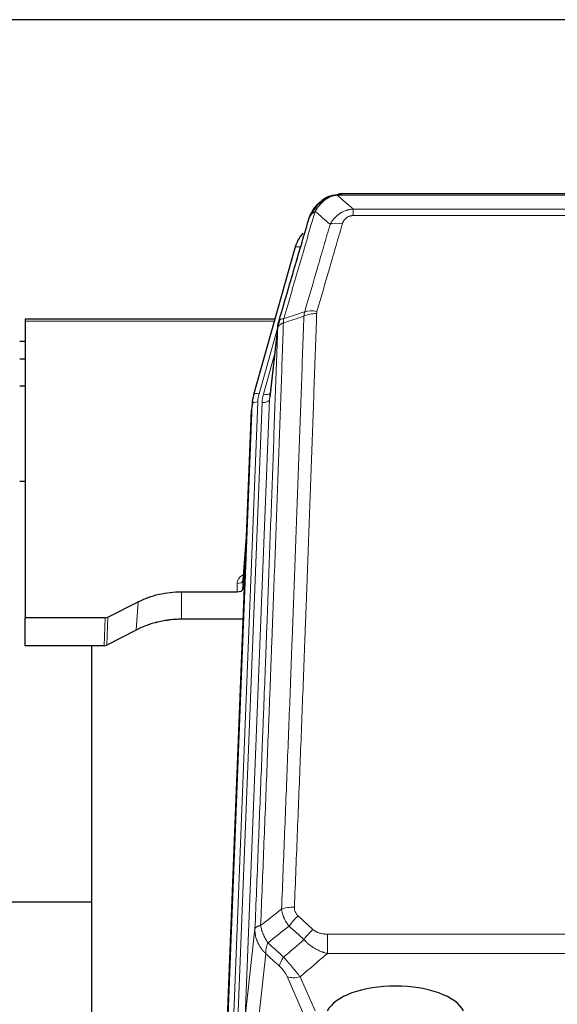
# Model space of a CAD drawing. Header units: inches. Extents: x 0 to 23760, y -13 to 16800.
# Tile 43 of 217: x 5580 to 5869, y 8275 to 8804. Entities that reach past the tile are written whole.
import ezdxf

# ---------------------------------------------------------------- set-up
doc = ezdxf.new("R2010")
doc.units = ezdxf.units.IN
doc.layers.add('254', color=7, linetype='Continuous', true_color=0xffffff)

msp = doc.modelspace()

# ---------------------------------------------------------------- linework, layer by layer
at = {"layer": '254', "color": 2, "linetype": 'Continuous', "lineweight": 25}
for p, q in [((6195.524, 8804.402), (5078.524, 8804.402)), ((5746.022, 8709.299), (5745.922, 8709.271)), ((5971.085, 8710.776), (5752.964, 8710.776)), ((5727.971, 8681.684), (5705.797, 8602.798)), ((5717.244, 8643.513), (5583.024, 8643.513)), ((5583.024, 8643.513), (5583.024, 8642.483)), ((5583.024, 8642.483), (5583.024, 8483.003)), ((5718.833, 8639.997), (5714.417, 8601.477)), ((5583.025, 8631.439), (5580.04, 8631.439)), ((5583.025, 8622.022), (5580.04, 8622.022)), ((5583.028, 8607.523), (5580.041, 8607.523)), ((5705.116, 8599.335), (5704.742, 8596.076)), ((5705.797, 8602.798), (5705.778, 8602.701)), ((5691.502, 8261.29), (5704.62, 8594.492)), ((5583.073, 8556.279), (5580.057, 8556.279)), ((5702.129, 8531.22), (5699.922, 8503.021)), ((5699.926, 8498.265), (5701.749, 8521.546)), ((5699.915, 8502.841), (5699.926, 8498.265)), ((5667.024, 8497.014), (5696.927, 8497.014)), ((5627.481, 8483.354), (5643.645, 8491.528)), ((5583.024, 8468.012), (5583.024, 8483.003)), ((5625.982, 8483.003), (5583.024, 8483.003)), ((5700.199, 8482.204), (5667.024, 8482.204)), ((5642.589, 8476.397), (5626.91, 8468.368)), ((5625.411, 8468.012), (5583.024, 8468.012)), ((5618.685, 8468.011), (5618.685, 8254.434)), ((5618.675, 8330.154), (5546.701, 8330.154))]:
    msp.add_line(p, q, dxfattribs=at)
at = {"layer": '254', "color": 110, "linetype": 'Continuous', "lineweight": 13}
for p, q in [((5745.922, 8709.271), (5745.854, 8709.114)), ((5973.427, 8710.113), (5750.622, 8710.113)), ((5759.353, 8702.645), (5964.696, 8702.645)), ((5759.353, 8702.645), (5759.353, 8699.112)), ((5964.696, 8699.112), (5759.353, 8699.112)), ((5730.859, 8682.257), (5726.134, 8665.446)), ((5716.957, 8642.483), (5583.024, 8642.483)), ((5718.758, 8639.205), (5708.685, 8603.371)), ((5718.704, 8638.485), (5714.327, 8600.304)), ((5717.058, 8624.516), (5711.032, 8603.079)), ((5707.988, 8598.97), (5694.877, 8265.948)), ((5697.269, 8266.784), (5710.335, 8598.677)), ((5714.327, 8600.304), (5701.261, 8268.41)), ((5691.883, 8264.728), (5704.994, 8597.75)), ((5704.994, 8597.75), (5704.62, 8594.492)), ((5702.122, 8531.029), (5699.915, 8502.841)), ((5696.927, 8497.014), (5696.917, 8501.43)), ((5667.024, 8497.014), (5667.024, 8482.204)), ((5643.645, 8491.528), (5642.589, 8476.397)), ((5625.411, 8468.012), (5625.982, 8483.003)), ((5627.481, 8483.354), (5626.91, 8468.368)), ((5701.261, 8268.41), (5706.509, 8315.816)), ((5745.438, 8313.016), (5745.438, 8302.585)), ((5745.438, 8313.016), (5978.611, 8313.016)), ((5712.323, 8302.465), (5707.098, 8255.265)), ((5978.611, 8302.585), (5745.438, 8302.585)), ((5732.062, 8271.284), (5723.75, 8290.215)), ((5730.811, 8290.065), (5738.869, 8271.713))]:
    msp.add_line(p, q, dxfattribs=at)
for centre, major_axis, ratio, start_param, end_param in [((5753.506, 8688.89), (-9.598, 2.808), 0.562843, 4.8755761, 5.6185342), ((5730.859, 8680.872), (-2.888, 0.812), 0.4480327, 4.837666, 6.2831701), ((5739.658, 8640.835), (9.994, -0.345), 0.559112, 1.5901207, 2.34753), ((5739.845, 8642.007), (9.604, -2.788), 0.5442898, 1.7274916, 2.473129), ((5708.685, 8601.986), (-2.888, 0.812), 0.4480327, 4.837666, 6.2831701), ((5711.032, 8604.926), (-3.851, 1.082), 0.4480327, 1.6960734, 2.8915811), ((5707.988, 8597.585), (-2.998, 0.118), 0.4614673, 4.7305545, 6.248991), ((5732.006, 8598.22), (24.033, -0.038), 0.8858289, 2.8989744, 3.1081259), ((5734.353, 8597.927), (24.033, -0.038), 0.8858289, 2.8989744, 3.1081259), ((5710.335, 8600.524), (-3.997, 0.157), 0.4614673, 1.5889619, 3.1073983), ((5702.92, 8501.43), (6.003, -0.046), 0.8757409, 2.0547277, 3.1504318), ((5696.917, 8502.885), (3, 0.007), 0.4848086, 4.7112485, 6.2484184), ((5727.699, 8323.108), (9.992, -0.404), 0.431453, 1.5882535, 2.3480729), ((5729.671, 8318.514), (-6.729, -7.397), 0.3051216, 4.388767, 5.1358022), ((5737.68, 8311.222), (6.736, 7.391), 0.3030979, 1.2497453, 1.9956357), ((5726.724, 8301.835), (6.719, 7.407), 0.3029797, 1.994528, 2.7400357), ((5730.811, 8296.237), (9.156, 4.02), 0.5833249, 3.617995, 4.4616661)]:
    msp.add_ellipse(centre, major_axis=major_axis, ratio=ratio, start_param=start_param, end_param=end_param, dxfattribs=at)
at = {"layer": '254', "color": 2, "linetype": 'Continuous', "lineweight": 25}
for centre, major_axis, ratio, start_param, end_param in [((5754.166, 8675.671), (27.014, -0.465), 0.8900028, 2.5369186, 2.912319), ((5732.006, 8596.835), (27.027, -0.37), 0.8864308, 2.9096812, 3.1188327), ((5696.928, 8498.308), (-3, 0), 0.4313147, 1.5706417, 3.1078116), ((5625.979, 8485.631), (3, -0.011), 0.8761328, 4.7166989, 5.239903), ((5625.41, 8470.675), (3, -0.007), 0.8874311, 4.7150805, 5.2382846), ((5782.024, 8267.742), (-37.64, 0), 0.4617486, 3.372107, 6.0525728)]:
    msp.add_ellipse(centre, major_axis=major_axis, ratio=ratio, start_param=start_param, end_param=end_param, dxfattribs=at)
for points, degree in [([(5745.924, 8709.273), (5744.057, 8708.438), (5742.411, 8707.217)], 2), ([(5751.429, 8710.696), (5752.011, 8710.751), (5752.59, 8710.777), (5753.164, 8710.773)], 3), ([(5719.577, 8642.746), (5718.827, 8639.916)], 1)]:
    msp.add_open_spline(points, degree=degree, dxfattribs=at)
for points, knots in [([(5745.854, 8709.114), (5746.311, 8709.337), (5746.775, 8709.537), (5748.646, 8710.238), (5750.082, 8710.544), (5751.492, 8710.633)], [0, 0, 0, 0, 0.25, 0.25, 1, 1, 1, 1]), ([(5746.022, 8709.299), (5746.6, 8709.55), (5747.188, 8709.769), (5747.869, 8709.983), (5747.956, 8710.01), (5748.044, 8710.036)], [0, 0, 0, 0, 0.8717446, 0.8717446, 1, 1, 1, 1]), ([(5753.164, 8710.773), (5753.149, 8710.773), (5753.121, 8710.774), (5753.08, 8710.775), (5753.039, 8710.775), (5753, 8710.775), (5752.961, 8710.776), (5752.924, 8710.775), (5752.888, 8710.775), (5752.852, 8710.775), (5752.818, 8710.774), (5752.785, 8710.774), (5752.753, 8710.773), (5752.722, 8710.772), (5752.692, 8710.771), (5752.663, 8710.77), (5752.635, 8710.769), (5752.608, 8710.768), (5752.582, 8710.767), (5752.558, 8710.766), (5752.534, 8710.765), (5752.511, 8710.764), (5752.49, 8710.762), (5752.469, 8710.761), (5752.45, 8710.76), (5752.431, 8710.759), (5752.414, 8710.758), (5752.398, 8710.757), (5752.383, 8710.756), (5752.368, 8710.755), (5752.355, 8710.754), (5752.343, 8710.753), (5752.332, 8710.752), (5752.322, 8710.751), (5752.313, 8710.751), (5752.306, 8710.75), (5752.299, 8710.75), (5752.293, 8710.749), (5752.288, 8710.749), (5752.276, 8710.748), (5752.255, 8710.746), (5752.226, 8710.743), (5752.198, 8710.741), (5752.169, 8710.738), (5752.141, 8710.735), (5752.114, 8710.732), (5752.086, 8710.73), (5752.059, 8710.727), (5752.033, 8710.723), (5752.006, 8710.72), (5751.98, 8710.717), (5751.955, 8710.714), (5751.929, 8710.71), (5751.904, 8710.707), (5751.88, 8710.704), (5751.855, 8710.7), (5751.831, 8710.696), (5751.808, 8710.693), (5751.784, 8710.689), (5751.761, 8710.685), (5751.739, 8710.682), (5751.716, 8710.678), (5751.694, 8710.674), (5751.673, 8710.67), (5751.651, 8710.666), (5751.63, 8710.662), (5751.61, 8710.658), (5751.589, 8710.654), (5751.569, 8710.65), (5751.55, 8710.646), (5751.53, 8710.642), (5751.511, 8710.637), (5751.499, 8710.635), (5751.492, 8710.633)], [0, 0, 0, 0, 0.0247661, 0.0489206, 0.0724636, 0.0953949, 0.1177147, 0.1394229, 0.1605195, 0.1810045, 0.2008779, 0.2201398, 0.23879, 0.2568287, 0.2742558, 0.2910713, 0.3072753, 0.3228676, 0.3378484, 0.3522176, 0.3659752, 0.3791212, 0.3916556, 0.4035785, 0.4148897, 0.4255894, 0.4356775, 0.445154, 0.454019, 0.4622723, 0.4699141, 0.4769443, 0.4833629, 0.48917, 0.4943654, 0.4989493, 0.5029216, 0.5062824, 0.5090316, 0.5111692, 0.5284651, 0.5456049, 0.5625886, 0.5794163, 0.5960881, 0.612604, 0.6289642, 0.6451687, 0.6612176, 0.6771111, 0.6928491, 0.7084319, 0.7238594, 0.7391318, 0.7542492, 0.7692118, 0.7840195, 0.7986726, 0.8131712, 0.8275153, 0.8417051, 0.8557408, 0.8696224, 0.8833501, 0.8969241, 0.9103445, 0.9236114, 0.936725, 0.9496856, 0.9624932, 0.975148, 0.9876502, 1, 1, 1, 1]), ([(5735.942, 8698.479), (5736.554, 8700.219), (5737.45, 8701.908), (5738.979, 8703.943), (5739.389, 8704.434), (5739.824, 8704.903)], [0, 0, 0, 0, 0.75, 0.75, 1, 1, 1, 1]), ([(5739.445, 8704.433), (5739.501, 8704.536), (5739.57, 8704.639), (5739.706, 8704.794), (5739.763, 8704.85), (5739.824, 8704.903)], [0, 0, 0, 0, 0.6295096, 0.6295096, 1, 1, 1, 1]), ([(5739.824, 8704.903), (5740.042, 8705.138), (5740.265, 8705.367), (5741.139, 8706.217), (5741.83, 8706.798), (5742.557, 8707.324)], [0, 0, 0, 0, 0.2626999, 0.2626999, 1, 1, 1, 1]), ([(5740.81, 8705.388), (5740.996, 8705.583), (5741.185, 8705.773), (5741.957, 8706.516), (5742.567, 8707.033), (5743.837, 8707.971), (5744.496, 8708.392), (5745.398, 8708.885), (5745.625, 8709.002), (5745.854, 8709.114)], [0, 0, 0, 0, 0.125, 0.125, 0.5, 0.5, 0.875, 0.875, 1, 1, 1, 1]), ([(5735.303, 8696.705), (5735.308, 8696.727), (5735.32, 8696.771), (5735.338, 8696.837), (5735.357, 8696.902), (5735.375, 8696.968), (5735.394, 8697.033), (5735.412, 8697.098), (5735.431, 8697.162), (5735.45, 8697.226), (5735.47, 8697.29), (5735.489, 8697.354), (5735.509, 8697.417), (5735.529, 8697.48), (5735.548, 8697.543), (5735.569, 8697.605), (5735.589, 8697.667), (5735.609, 8697.729), (5735.63, 8697.791), (5735.65, 8697.852), (5735.671, 8697.913), (5735.692, 8697.974), (5735.713, 8698.034), (5735.734, 8698.095), (5735.756, 8698.154), (5735.777, 8698.214), (5735.799, 8698.273), (5735.821, 8698.332), (5735.842, 8698.391), (5735.864, 8698.45), (5735.887, 8698.508), (5735.909, 8698.566), (5735.931, 8698.623), (5735.954, 8698.68), (5735.976, 8698.737), (5735.999, 8698.794), (5736.021, 8698.851), (5736.044, 8698.907), (5736.067, 8698.963), (5736.09, 8699.018), (5736.113, 8699.074), (5736.137, 8699.129), (5736.16, 8699.183), (5736.183, 8699.238), (5736.207, 8699.292), (5736.23, 8699.346), (5736.254, 8699.4), (5736.278, 8699.453), (5736.301, 8699.506), (5736.325, 8699.559), (5736.349, 8699.611), (5736.373, 8699.663), (5736.397, 8699.715), (5736.421, 8699.767), (5736.446, 8699.818), (5736.47, 8699.869), (5736.494, 8699.92), (5736.518, 8699.971), (5736.543, 8700.021), (5736.567, 8700.071), (5736.592, 8700.121), (5736.616, 8700.17), (5736.641, 8700.219), (5736.666, 8700.268), (5736.69, 8700.317), (5736.715, 8700.365), (5736.734, 8700.401), (5736.744, 8700.421), (5736.746, 8700.425)], [0, 0, 0, 0, 0.0171812, 0.0343046, 0.0513704, 0.0683783, 0.0853286, 0.1022212, 0.119056, 0.1358331, 0.1525524, 0.1692141, 0.185818, 0.2023642, 0.2188526, 0.2352834, 0.2516564, 0.2679717, 0.2842292, 0.3004291, 0.3165712, 0.3326555, 0.3486822, 0.3646511, 0.3805623, 0.3964158, 0.4122116, 0.4279496, 0.4436299, 0.4592525, 0.4748173, 0.4903244, 0.5057738, 0.5211655, 0.5364994, 0.5517757, 0.5669942, 0.5821549, 0.597258, 0.6123033, 0.6272909, 0.6422208, 0.6570929, 0.6719073, 0.686664, 0.701363, 0.7160042, 0.7305878, 0.7451136, 0.7595816, 0.773992, 0.7883446, 0.8026395, 0.8168767, 0.8310561, 0.8451778, 0.8592418, 0.8732481, 0.8871967, 0.9010875, 0.9149206, 0.928696, 0.9424136, 0.9560736, 0.9696758, 0.9832203, 0.996707, 1, 1, 1, 1]), ([(5719.26, 8641.935), (5721.946, 8651.146), (5724.625, 8660.316), (5728.636, 8674.009), (5729.972, 8678.563), (5732.639, 8687.65), (5733.972, 8692.182), (5735.303, 8696.705)], [0, 0, 0, 0, 0.5, 0.5, 0.75, 0.75, 1, 1, 1, 1]), ([(5735.303, 8696.705), (5735.387, 8697.166), (5735.529, 8697.616), (5735.792, 8698.195), (5735.864, 8698.338), (5735.942, 8698.479)], [0, 0, 0, 0, 0.75, 0.75, 1, 1, 1, 1]), ([(5718.704, 8638.485), (5718.704, 8638.496), (5718.706, 8638.535), (5718.709, 8638.621), (5718.716, 8638.761), (5718.727, 8638.954), (5718.746, 8639.2), (5718.775, 8639.499), (5718.817, 8639.85), (5718.861, 8640.151), (5718.899, 8640.381), (5718.924, 8640.525), (5718.951, 8640.664), (5718.977, 8640.799), (5719.005, 8640.93), (5719.033, 8641.057), (5719.061, 8641.181), (5719.089, 8641.3), (5719.118, 8641.415), (5719.146, 8641.527), (5719.175, 8641.635), (5719.203, 8641.738), (5719.231, 8641.838), (5719.251, 8641.903), (5719.26, 8641.935)], [0, 0, 0, 0, 0.0092499, 0.0337179, 0.073404, 0.128308, 0.1984299, 0.2837694, 0.3843264, 0.5001005, 0.5424888, 0.5838484, 0.6241794, 0.6634821, 0.7017567, 0.7390032, 0.7752221, 0.8104134, 0.8445775, 0.8777146, 0.909825, 0.9409091, 0.9709673, 1, 1, 1, 1]), ([(5643.645, 8491.528), (5647.178, 8493.315), (5650.98, 8494.694), (5658.863, 8496.544), (5662.944, 8497.014), (5667.024, 8497.014)], [0, 0, 0, 0, 0.5, 0.5, 1, 1, 1, 1]), ([(5667.024, 8482.204), (5665.955, 8482.204), (5663.82, 8482.142), (5661.694, 8481.956), (5660.368, 8481.801), (5660.103, 8481.768), (5659.575, 8481.698), (5658.783, 8481.588), (5657.995, 8481.46), (5656.425, 8481.183), (5655.385, 8480.968), (5654.223, 8480.691), (5654.093, 8480.66), (5653.836, 8480.596), (5653.45, 8480.5), (5652.554, 8480.265), (5651.794, 8480.048), (5650.284, 8479.592), (5648.297, 8478.928), (5646.363, 8478.15), (5644.456, 8477.317), (5643.515, 8476.871), (5642.589, 8476.397)], [0, 0, 0, 0, 0.125, 0.25, 0.25, 0.28125, 0.28125, 0.3125, 0.375, 0.375, 0.5, 0.5, 0.515625, 0.515625, 0.53125, 0.5625, 0.625, 0.625, 0.75, 0.875, 0.875, 1, 1, 1, 1])]:
    msp.add_open_spline(points, degree=3, knots=knots, dxfattribs=at)
at = {"layer": '254', "color": 110, "linetype": 'Continuous', "lineweight": 13}
for points, knots in [([(5746.004, 8708.72), (5746.364, 8708.914), (5746.731, 8709.09), (5748.225, 8709.717), (5749.401, 8710.011), (5750.622, 8710.113)], [0, 0, 0, 0, 0.25, 0.25, 1, 1, 1, 1]), ([(5751.492, 8710.633), (5751.484, 8710.631), (5751.468, 8710.628), (5751.445, 8710.622), (5751.422, 8710.616), (5751.399, 8710.611), (5751.376, 8710.605), (5751.354, 8710.599), (5751.332, 8710.593), (5751.31, 8710.587), (5751.289, 8710.58), (5751.268, 8710.574), (5751.247, 8710.568), (5751.227, 8710.561), (5751.207, 8710.555), (5751.187, 8710.548), (5751.168, 8710.541), (5751.149, 8710.535), (5751.13, 8710.528), (5751.112, 8710.521), (5751.094, 8710.514), (5751.076, 8710.507), (5751.059, 8710.5), (5751.042, 8710.492), (5751.025, 8710.485), (5751.009, 8710.478), (5750.993, 8710.47), (5750.977, 8710.463), (5750.962, 8710.455), (5750.947, 8710.447), (5750.932, 8710.44), (5750.918, 8710.432), (5750.904, 8710.424), (5750.89, 8710.416), (5750.877, 8710.408), (5750.864, 8710.4), (5750.851, 8710.392), (5750.839, 8710.384), (5750.827, 8710.376), (5750.815, 8710.367), (5750.803, 8710.359), (5750.792, 8710.35), (5750.782, 8710.342), (5750.771, 8710.333), (5750.761, 8710.325), (5750.752, 8710.316), (5750.742, 8710.307), (5750.733, 8710.299), (5750.724, 8710.29), (5750.716, 8710.281), (5750.708, 8710.272), (5750.7, 8710.263), (5750.693, 8710.254), (5750.686, 8710.245), (5750.679, 8710.236), (5750.673, 8710.227), (5750.667, 8710.217), (5750.661, 8710.208), (5750.655, 8710.199), (5750.65, 8710.189), (5750.646, 8710.18), (5750.641, 8710.171), (5750.637, 8710.161), (5750.633, 8710.151), (5750.63, 8710.142), (5750.627, 8710.132), (5750.624, 8710.123), (5750.622, 8710.116), (5750.622, 8710.113)], [0, 0, 0, 0, 0.0185022, 0.0368847, 0.0551481, 0.073293, 0.0913199, 0.1092294, 0.1270222, 0.1446988, 0.1622598, 0.1797059, 0.1970378, 0.2142561, 0.2313614, 0.2483544, 0.265236, 0.2820066, 0.2986672, 0.3152184, 0.331661, 0.3479958, 0.3642235, 0.380345, 0.3963611, 0.4122725, 0.4280803, 0.4437851, 0.459388, 0.4748898, 0.4902915, 0.5055939, 0.5207981, 0.535905, 0.5509156, 0.565831, 0.5806521, 0.5953801, 0.6100159, 0.6245607, 0.6390157, 0.6533819, 0.6676604, 0.6818526, 0.6959596, 0.7099825, 0.7239227, 0.7377815, 0.75156, 0.7652597, 0.7788818, 0.7924277, 0.8058989, 0.8192966, 0.8326224, 0.8458776, 0.8590638, 0.8721825, 0.8852351, 0.8982233, 0.9111485, 0.9240124, 0.9368166, 0.9495628, 0.9622525, 0.9748874, 0.9874694, 1, 1, 1, 1]), ([(5737.152, 8700.063), (5737.851, 8701.516), (5738.721, 8702.91), (5740.082, 8704.593), (5740.439, 8704.999), (5740.81, 8705.388)], [0, 0, 0, 0, 0.75, 0.75, 1, 1, 1, 1]), ([(5738.859, 8701.394), (5739.552, 8702.509), (5740.318, 8703.607), (5741.445, 8704.956), (5741.736, 8705.284), (5742.034, 8705.601)], [0, 0, 0, 0, 0.75, 0.75, 1, 1, 1, 1]), ([(5739.824, 8704.903), (5739.855, 8704.93), (5739.887, 8704.956), (5740.022, 8705.058), (5740.135, 8705.127), (5740.384, 8705.249), (5740.521, 8705.302), (5740.712, 8705.361), (5740.761, 8705.375), (5740.81, 8705.388)], [0, 0, 0, 0, 0.125, 0.125, 0.5, 0.5, 0.875, 0.875, 1, 1, 1, 1]), ([(5740.81, 8705.388), (5740.909, 8705.415), (5741.01, 8705.438), (5741.267, 8705.488), (5741.424, 8705.512), (5741.735, 8705.556), (5741.888, 8705.577), (5742.034, 8705.601)], [0, 0, 0, 0, 0.25, 0.25, 0.625, 0.625, 1, 1, 1, 1]), ([(5742.034, 8705.601), (5742.184, 8705.759), (5742.335, 8705.914), (5742.95, 8706.523), (5743.429, 8706.951), (5744.423, 8707.738), (5744.938, 8708.096), (5745.645, 8708.521), (5745.824, 8708.623), (5746.004, 8708.72)], [0, 0, 0, 0, 0.125, 0.125, 0.5, 0.5, 0.875, 0.875, 1, 1, 1, 1]), ([(5745.854, 8709.114), (5745.852, 8709.084), (5745.854, 8709.052), (5745.867, 8708.966), (5745.883, 8708.911), (5745.931, 8708.807), (5745.963, 8708.758), (5746.004, 8708.72)], [0, 0, 0, 0, 0.25, 0.25, 0.625, 0.625, 1, 1, 1, 1]), ([(5738.859, 8701.394), (5737.461, 8696.639), (5736.062, 8691.873), (5733.259, 8682.317), (5731.857, 8677.528), (5727.643, 8663.125), (5724.827, 8653.477), (5722.005, 8643.784)], [0, 0, 0, 0, 0.25, 0.25, 0.5, 0.5, 1, 1, 1, 1]), ([(5735.942, 8698.479), (5735.98, 8698.55), (5736.021, 8698.62), (5736.189, 8698.897), (5736.328, 8699.101), (5736.631, 8699.498), (5736.795, 8699.691), (5737.03, 8699.94), (5737.091, 8700.002), (5737.152, 8700.063)], [0, 0, 0, 0, 0.125, 0.125, 0.5, 0.5, 0.875, 0.875, 1, 1, 1, 1]), ([(5737.152, 8700.063), (5737.275, 8700.185), (5737.403, 8700.305), (5737.735, 8700.597), (5737.946, 8700.766), (5738.388, 8701.09), (5738.619, 8701.245), (5738.859, 8701.394)], [0, 0, 0, 0, 0.25, 0.25, 0.625, 0.625, 1, 1, 1, 1]), ([(5746.926, 8694.432), (5747.224, 8694.999), (5747.55, 8695.546), (5748.263, 8696.598), (5748.65, 8697.102), (5749.278, 8697.825), (5749.55, 8698.118), (5749.835, 8698.403), (5749.95, 8698.516), (5750.008, 8698.572), (5750.184, 8698.739), (5750.303, 8698.848), (5750.905, 8699.384), (5751.414, 8699.781), (5752.086, 8700.235), (5752.222, 8700.324), (5752.43, 8700.454), (5752.499, 8700.497), (5752.639, 8700.581), (5752.709, 8700.623), (5753.061, 8700.828), (5753.348, 8700.982), (5754.224, 8701.415), (5754.829, 8701.665), (5755.532, 8701.902), (5755.611, 8701.928), (5755.769, 8701.978), (5755.848, 8702.003), (5756.086, 8702.074), (5756.245, 8702.119), (5756.725, 8702.246), (5757.047, 8702.32), (5758.023, 8702.512), (5758.683, 8702.598), (5759.353, 8702.645)], [0, 0, 0, 0, 0.125, 0.125, 0.25, 0.25, 0.3125, 0.328125, 0.328125, 0.34375, 0.34375, 0.375, 0.375, 0.5, 0.5, 0.53125, 0.53125, 0.546875, 0.546875, 0.5625, 0.5625, 0.625, 0.625, 0.75, 0.75, 0.765625, 0.765625, 0.78125, 0.78125, 0.8125, 0.8125, 0.875, 0.875, 1, 1, 1, 1]), ([(5753.506, 8694.676), (5753.527, 8694.748), (5753.549, 8694.82), (5753.595, 8694.964), (5753.62, 8695.035), (5753.695, 8695.249), (5753.749, 8695.389), (5753.867, 8695.667), (5753.931, 8695.805), (5754.067, 8696.076), (5754.141, 8696.21), (5754.298, 8696.475), (5754.382, 8696.605), (5754.517, 8696.797), (5754.564, 8696.861), (5754.66, 8696.987), (5754.71, 8697.049), (5754.864, 8697.233), (5754.972, 8697.352), (5755.2, 8697.581), (5755.32, 8697.692), (5755.509, 8697.85), (5755.606, 8697.928), (5755.707, 8698.003), (5755.775, 8698.052), (5755.81, 8698.077), (5755.984, 8698.197), (5756.129, 8698.287), (5756.576, 8698.535), (5756.893, 8698.674), (5757.313, 8698.814), (5757.398, 8698.84), (5757.571, 8698.889), (5757.658, 8698.912), (5757.919, 8698.973), (5758.095, 8699.007), (5758.45, 8699.06), (5758.629, 8699.08), (5758.989, 8699.105), (5759.171, 8699.112), (5759.353, 8699.112)], [0, 0, 0, 0, 0.03125, 0.03125, 0.0625, 0.0625, 0.125, 0.125, 0.1875, 0.1875, 0.25, 0.25, 0.3125, 0.3125, 0.34375, 0.34375, 0.375, 0.375, 0.4375, 0.4375, 0.5, 0.5, 0.53125, 0.546875, 0.546875, 0.5625, 0.5625, 0.625, 0.625, 0.75, 0.75, 0.78125, 0.78125, 0.8125, 0.8125, 0.875, 0.875, 0.9375, 0.9375, 1, 1, 1, 1]), ([(5733.249, 8647.434), (5735.537, 8655.327), (5737.821, 8663.191), (5741.24, 8674.94), (5742.379, 8678.849), (5744.654, 8686.652), (5745.791, 8690.546), (5746.926, 8694.432)], [0, 0, 0, 0, 0.5, 0.5, 0.75, 0.75, 1, 1, 1, 1]), ([(5753.506, 8694.676), (5752.372, 8690.784), (5751.237, 8686.884), (5748.964, 8679.069), (5747.827, 8675.154), (5744.412, 8663.386), (5742.13, 8655.511), (5739.845, 8647.605)], [0, 0, 0, 0, 0.25, 0.25, 0.5, 0.5, 1, 1, 1, 1]), ([(5739.658, 8646.428), (5739.22, 8633.714), (5738.33, 8608.137), (5737.409, 8582.257), (5736.707, 8562.734), (5736.471, 8556.207), (5735.995, 8543.117), (5735.755, 8536.552), (5735.03, 8516.803), (5734.539, 8503.566), (5733.915, 8486.931), (5733.79, 8483.6), (5733.539, 8476.929), (5733.16, 8466.911), (5732.778, 8456.856), (5732.007, 8436.698), (5730.965, 8409.69), (5729.357, 8368.786), (5728.256, 8341.255), (5727.699, 8327.425)], [0, 0, 0, 0, 0.125, 0.25, 0.25, 0.3125, 0.3125, 0.375, 0.375, 0.5, 0.5, 0.53125, 0.53125, 0.5625, 0.625, 0.625, 0.75, 0.875, 1, 1, 1, 1]), ([(5739.658, 8646.428), (5739.664, 8646.627), (5739.683, 8646.824), (5739.746, 8647.217), (5739.789, 8647.412), (5739.845, 8647.605)], [0, 0, 0, 0, 0.5, 0.5, 1, 1, 1, 1]), ([(5721.793, 8641.493), (5721.737, 8639.881), (5721.681, 8638.268), (5721.569, 8635.039), (5721.401, 8630.192), (5721.005, 8618.856), (5720.662, 8609.097), (5719.969, 8589.521), (5719.028, 8563.265), (5717.57, 8523.42), (5716.566, 8496.549), (5715.992, 8481.347), (5715.928, 8479.657), (5715.8, 8476.275), (5715.607, 8471.197), (5715.156, 8459.327), (5714.764, 8449.112), (5714.436, 8440.578), (5714.37, 8438.87), (5714.238, 8435.452), (5714.04, 8430.322), (5713.575, 8418.329), (5713.172, 8408.013), (5712.36, 8387.331), (5711.263, 8359.623), (5710.135, 8331.65), (5709.564, 8317.597)], [0, 0, 0, 0, 0.015625, 0.015625, 0.03125, 0.0625, 0.125, 0.125, 0.25, 0.375, 0.5, 0.5, 0.515625, 0.515625, 0.53125, 0.5625, 0.625, 0.625, 0.640625, 0.640625, 0.65625, 0.6875, 0.75, 0.75, 0.875, 1, 1, 1, 1]), ([(5721.793, 8641.493), (5721.78, 8641.488), (5721.755, 8641.479), (5721.717, 8641.465), (5721.679, 8641.45), (5721.641, 8641.435), (5721.603, 8641.42), (5721.564, 8641.404), (5721.526, 8641.389), (5721.487, 8641.373), (5721.448, 8641.356), (5721.409, 8641.34), (5721.371, 8641.323), (5721.332, 8641.306), (5721.293, 8641.289), (5721.254, 8641.271), (5721.214, 8641.253), (5721.175, 8641.235), (5721.136, 8641.216), (5721.097, 8641.198), (5721.058, 8641.178), (5721.018, 8641.159), (5720.979, 8641.139), (5720.94, 8641.119), (5720.901, 8641.099), (5720.862, 8641.078), (5720.822, 8641.057), (5720.783, 8641.036), (5720.744, 8641.015), (5720.705, 8640.993), (5720.666, 8640.971), (5720.627, 8640.948), (5720.589, 8640.925), (5720.55, 8640.902), (5720.511, 8640.879), (5720.473, 8640.855), (5720.435, 8640.831), (5720.396, 8640.806), (5720.358, 8640.781), (5720.32, 8640.756), (5720.282, 8640.731), (5720.245, 8640.705), (5720.207, 8640.679), (5720.17, 8640.652), (5720.133, 8640.626), (5720.096, 8640.599), (5720.059, 8640.571), (5720.023, 8640.543), (5719.987, 8640.515), (5719.951, 8640.486), (5719.915, 8640.458), (5719.879, 8640.428), (5719.844, 8640.399), (5719.809, 8640.369), (5719.775, 8640.339), (5719.741, 8640.308), (5719.707, 8640.277), (5719.673, 8640.246), (5719.64, 8640.214), (5719.605, 8640.18), (5719.568, 8640.143), (5719.529, 8640.104), (5719.492, 8640.064), (5719.455, 8640.024), (5719.419, 8639.984), (5719.384, 8639.944), (5719.35, 8639.904), (5719.316, 8639.863), (5719.284, 8639.822), (5719.252, 8639.781), (5719.221, 8639.74), (5719.191, 8639.699), (5719.162, 8639.657), (5719.134, 8639.616), (5719.106, 8639.574), (5719.08, 8639.532), (5719.054, 8639.49), (5719.029, 8639.447), (5719.005, 8639.405), (5718.982, 8639.362), (5718.959, 8639.319), (5718.938, 8639.276), (5718.918, 8639.233), (5718.898, 8639.19), (5718.879, 8639.147), (5718.861, 8639.103), (5718.844, 8639.06), (5718.828, 8639.016), (5718.813, 8638.972), (5718.798, 8638.928), (5718.785, 8638.884), (5718.772, 8638.84), (5718.761, 8638.796), (5718.75, 8638.752), (5718.74, 8638.707), (5718.731, 8638.663), (5718.723, 8638.619), (5718.715, 8638.574), (5718.709, 8638.529), (5718.705, 8638.5), (5718.704, 8638.485)], [0, 0, 0, 0, 0.0069372, 0.0139334, 0.0209887, 0.028103, 0.0352764, 0.0425088, 0.0498003, 0.0571509, 0.0645605, 0.0720292, 0.0795569, 0.0871437, 0.0947896, 0.1024945, 0.1102584, 0.1180815, 0.1259636, 0.1339048, 0.141905, 0.1499643, 0.1580827, 0.1662601, 0.1744966, 0.1827922, 0.1911468, 0.1995605, 0.2080333, 0.2165651, 0.225156, 0.233806, 0.2425151, 0.2512832, 0.2601104, 0.2689967, 0.277942, 0.2869465, 0.29601, 0.3051325, 0.3143142, 0.3235549, 0.3328547, 0.3422136, 0.3516315, 0.3611085, 0.3706446, 0.3802398, 0.3898941, 0.3996074, 0.4093798, 0.4192113, 0.4291019, 0.4390515, 0.4490602, 0.459128, 0.4692549, 0.4794409, 0.4896859, 0.4999901, 0.5124905, 0.524991, 0.5374914, 0.5499918, 0.5624922, 0.5749926, 0.587493, 0.5999934, 0.6124937, 0.6249941, 0.6374944, 0.6499948, 0.6624951, 0.6749954, 0.6874957, 0.699996, 0.7124963, 0.7249966, 0.7374968, 0.7499971, 0.7624973, 0.7749976, 0.7874978, 0.799998, 0.8124982, 0.8249984, 0.8374986, 0.8499988, 0.8624989, 0.8749991, 0.8874992, 0.8999993, 0.9124995, 0.9249996, 0.9374997, 0.9499998, 0.9624998, 0.9749999, 0.9875, 1, 1, 1, 1]), ([(5722.005, 8643.784), (5721.596, 8643.75), (5721.224, 8643.68), (5720.565, 8643.476), (5720.28, 8643.342), (5719.808, 8643.02), (5719.623, 8642.832), (5719.359, 8642.413), (5719.281, 8642.182), (5719.26, 8641.935)], [0, 0, 0, 0, 0.25, 0.25, 0.5, 0.5, 0.75, 0.75, 1, 1, 1, 1]), ([(5720.816, 8326.464), (5721.374, 8340.277), (5722.476, 8367.772), (5724.086, 8408.624), (5725.129, 8435.598), (5725.901, 8455.731), (5726.284, 8465.773), (5726.663, 8475.778), (5726.915, 8482.44), (5727.04, 8485.767), (5727.664, 8502.381), (5728.156, 8515.602), (5728.882, 8535.326), (5729.123, 8541.882), (5729.599, 8554.956), (5729.835, 8561.474), (5730.538, 8580.972), (5731.46, 8606.819), (5732.352, 8632.365), (5732.79, 8645.062)], [0, 0, 0, 0, 0.125, 0.25, 0.375, 0.375, 0.4375, 0.46875, 0.46875, 0.5, 0.5, 0.625, 0.625, 0.6875, 0.6875, 0.75, 0.75, 0.875, 1, 1, 1, 1]), ([(5721.793, 8641.493), (5721.814, 8641.895), (5721.83, 8642.281), (5721.888, 8643.04), (5721.93, 8643.412), (5722.005, 8643.784)], [0, 0, 0, 0, 0.5, 0.5, 1, 1, 1, 1]), ([(5706.509, 8315.816), (5707.078, 8329.816), (5708.203, 8357.684), (5709.297, 8385.288), (5710.106, 8405.892), (5710.508, 8416.169), (5710.972, 8428.116), (5711.17, 8433.226), (5711.301, 8436.631), (5711.367, 8438.333), (5711.695, 8446.835), (5712.085, 8457.011), (5712.535, 8468.837), (5712.727, 8473.895), (5712.855, 8477.265), (5712.918, 8478.949), (5713.491, 8494.092), (5714.492, 8520.861), (5715.947, 8560.554), (5717.353, 8599.788), (5718.259, 8625.637), (5718.704, 8638.485)], [0, 0, 0, 0, 0.125, 0.25, 0.25, 0.3125, 0.34375, 0.359375, 0.359375, 0.375, 0.375, 0.4375, 0.46875, 0.484375, 0.484375, 0.5, 0.5, 0.625, 0.75, 0.875, 1, 1, 1, 1]), ([(5724.849, 8317.347), (5724.558, 8317.691), (5724.281, 8318.042), (5723.952, 8318.489), (5723.887, 8318.579), (5723.759, 8318.76), (5723.696, 8318.851), (5723.51, 8319.125), (5723.389, 8319.308), (5723.04, 8319.861), (5722.605, 8320.607), (5722.232, 8321.371), (5721.976, 8321.95), (5721.895, 8322.144), (5721.779, 8322.437), (5721.741, 8322.534), (5721.668, 8322.731), (5721.632, 8322.829), (5721.46, 8323.319), (5721.339, 8323.712), (5721.132, 8324.498), (5720.959, 8325.284), (5720.852, 8326.071), (5720.816, 8326.464)], [0, 0, 0, 0, 0.125, 0.125, 0.15625, 0.15625, 0.1875, 0.1875, 0.25, 0.25, 0.375, 0.5, 0.5, 0.5625, 0.5625, 0.59375, 0.59375, 0.625, 0.625, 0.75, 0.75, 0.875, 1, 1, 1, 1]), ([(5729.671, 8322.813), (5729.505, 8322.965), (5729.347, 8323.124), (5729.161, 8323.331), (5729.124, 8323.373), (5729.052, 8323.458), (5729.016, 8323.501), (5728.912, 8323.63), (5728.845, 8323.717), (5728.653, 8323.984), (5728.418, 8324.349), (5728.227, 8324.734), (5728.101, 8325.03), (5728.062, 8325.13), (5728.008, 8325.282), (5727.99, 8325.333), (5727.957, 8325.436), (5727.941, 8325.487), (5727.865, 8325.744), (5727.817, 8325.951), (5727.744, 8326.368), (5727.72, 8326.578), (5727.693, 8327), (5727.69, 8327.212), (5727.699, 8327.425)], [0, 0, 0, 0, 0.125, 0.125, 0.15625, 0.15625, 0.1875, 0.1875, 0.25, 0.25, 0.375, 0.5, 0.5, 0.5625, 0.5625, 0.59375, 0.59375, 0.625, 0.625, 0.75, 0.75, 0.875, 0.875, 1, 1, 1, 1]), ([(5712.323, 8302.465), (5712.306, 8302.482), (5712.272, 8302.515), (5712.22, 8302.566), (5712.169, 8302.616), (5712.118, 8302.667), (5712.067, 8302.718), (5712.017, 8302.769), (5711.966, 8302.821), (5711.916, 8302.872), (5711.865, 8302.924), (5711.815, 8302.976), (5711.765, 8303.028), (5711.715, 8303.08), (5711.666, 8303.132), (5711.616, 8303.185), (5711.567, 8303.238), (5711.518, 8303.291), (5711.469, 8303.344), (5711.42, 8303.397), (5711.372, 8303.45), (5711.323, 8303.504), (5711.275, 8303.558), (5711.227, 8303.612), (5711.179, 8303.666), (5711.131, 8303.72), (5711.083, 8303.774), (5711.036, 8303.829), (5710.989, 8303.884), (5710.942, 8303.939), (5710.895, 8303.994), (5710.848, 8304.049), (5710.802, 8304.105), (5710.756, 8304.16), (5710.71, 8304.216), (5710.664, 8304.272), (5710.618, 8304.328), (5710.572, 8304.384), (5710.527, 8304.441), (5710.482, 8304.497), (5710.437, 8304.554), (5710.392, 8304.611), (5710.348, 8304.668), (5710.303, 8304.725), (5710.259, 8304.782), (5710.215, 8304.84), (5710.171, 8304.898), (5710.128, 8304.955), (5710.084, 8305.013), (5710.041, 8305.072), (5709.998, 8305.13), (5709.955, 8305.188), (5709.913, 8305.247), (5709.871, 8305.306), (5709.828, 8305.365), (5709.787, 8305.424), (5709.745, 8305.483), (5709.703, 8305.542), (5709.662, 8305.602), (5709.621, 8305.662), (5709.58, 8305.722), (5709.54, 8305.782), (5709.499, 8305.842), (5709.459, 8305.902), (5709.419, 8305.962), (5709.379, 8306.023), (5709.34, 8306.084), (5709.3, 8306.145), (5709.261, 8306.206), (5709.222, 8306.267), (5709.184, 8306.328), (5709.145, 8306.39), (5709.107, 8306.451), (5709.069, 8306.513), (5709.032, 8306.575), (5708.994, 8306.637), (5708.957, 8306.699), (5708.92, 8306.762), (5708.883, 8306.824), (5708.847, 8306.887), (5708.81, 8306.95), (5708.774, 8307.012), (5708.739, 8307.075), (5708.703, 8307.139), (5708.668, 8307.202), (5708.633, 8307.265), (5708.598, 8307.329), (5708.563, 8307.393), (5708.529, 8307.456), (5708.495, 8307.52), (5708.461, 8307.585), (5708.427, 8307.649), (5708.394, 8307.713), (5708.361, 8307.778), (5708.328, 8307.842), (5708.296, 8307.907), (5708.263, 8307.972), (5708.231, 8308.037), (5708.199, 8308.102), (5708.168, 8308.167), (5708.137, 8308.233), (5708.106, 8308.298), (5708.075, 8308.364), (5708.044, 8308.429), (5708.014, 8308.495), (5707.984, 8308.561), (5707.955, 8308.627), (5707.925, 8308.694), (5707.727, 8309.144), (5707.393, 8309.994), (5707.005, 8311.263), (5706.719, 8312.562), (5706.541, 8313.884), (5706.498, 8314.811), (5706.498, 8315.335), (5706.499, 8315.455), (5706.501, 8315.576), (5706.504, 8315.696), (5706.507, 8315.776), (5706.509, 8315.816)], [0, 0, 0, 0, 0.0045083, 0.0090195, 0.0135338, 0.0180512, 0.0225715, 0.0270949, 0.0316214, 0.0361509, 0.0406834, 0.0452189, 0.0497575, 0.0542992, 0.0588439, 0.0633916, 0.0679424, 0.0724963, 0.0770532, 0.0816132, 0.0861762, 0.0907423, 0.0953114, 0.0998837, 0.104459, 0.1090373, 0.1136188, 0.1182033, 0.1227909, 0.1273815, 0.1319753, 0.1365721, 0.141172, 0.145775, 0.1503811, 0.1549903, 0.1596025, 0.1642179, 0.1688364, 0.1734579, 0.1780826, 0.1827103, 0.1873412, 0.1919752, 0.1966123, 0.2012524, 0.2058957, 0.2105422, 0.2151917, 0.2198443, 0.2245001, 0.229159, 0.233821, 0.2384861, 0.2431544, 0.2478258, 0.2525003, 0.2571779, 0.2618587, 0.2665427, 0.2712297, 0.2759199, 0.2806133, 0.2853097, 0.2900094, 0.2947122, 0.2994181, 0.3041272, 0.3088394, 0.3135548, 0.3182733, 0.322995, 0.3277199, 0.3324479, 0.3371791, 0.3419135, 0.346651, 0.3513917, 0.3561355, 0.3608826, 0.3656328, 0.3703861, 0.3751427, 0.3799024, 0.3846654, 0.3894315, 0.3942008, 0.3989732, 0.4037489, 0.4085278, 0.4133098, 0.4180951, 0.4228835, 0.4276751, 0.43247, 0.437268, 0.4420692, 0.4468737, 0.4516813, 0.4564922, 0.4613063, 0.4661235, 0.470944, 0.4757677, 0.4805947, 0.4854248, 0.4902582, 0.4950947, 0.4999345, 0.5888915, 0.6791125, 0.7706071, 0.8633844, 0.9574535, 0.965938, 0.9744348, 0.9829441, 0.9914659, 1, 1, 1, 1]), ([(5709.564, 8317.597), (5709.338, 8317.561), (5709.121, 8317.518), (5708.711, 8317.423), (5708.517, 8317.37), (5708.153, 8317.253), (5707.983, 8317.19), (5707.669, 8317.054), (5707.524, 8316.982), (5707.263, 8316.828), (5707.146, 8316.747), (5706.94, 8316.578), (5706.851, 8316.49), (5706.628, 8316.216), (5706.538, 8316.02), (5706.509, 8315.816)], [0, 0, 0, 0, 0.125, 0.125, 0.25, 0.25, 0.375, 0.375, 0.5, 0.5, 0.625, 0.625, 0.75, 0.75, 1, 1, 1, 1]), ([(5713.429, 8308.351), (5712.926, 8309.1), (5712.464, 8309.866), (5711.838, 8311.028), (5711.64, 8311.418), (5711.268, 8312.198), (5711.093, 8312.59), (5710.605, 8313.763), (5710.328, 8314.545), (5709.871, 8316.09), (5709.693, 8316.852), (5709.564, 8317.597)], [0, 0, 0, 0, 0.25, 0.25, 0.375, 0.375, 0.5, 0.5, 0.75, 0.75, 1, 1, 1, 1]), ([(5745.438, 8313.016), (5745.085, 8313.016), (5744.731, 8313.026), (5744.29, 8313.053), (5744.202, 8313.059), (5744.026, 8313.073), (5743.938, 8313.081), (5743.674, 8313.105), (5743.5, 8313.125), (5742.978, 8313.192), (5742.633, 8313.248), (5741.95, 8313.388), (5741.613, 8313.47), (5740.945, 8313.664), (5740.615, 8313.776), (5740.249, 8313.921), (5740.209, 8313.937), (5740.128, 8313.97), (5740.008, 8314.021), (5739.73, 8314.143), (5739.498, 8314.256), (5739.044, 8314.495), (5738.753, 8314.669), (5738.196, 8315.053), (5737.93, 8315.262), (5737.68, 8315.491)], [0, 0, 0, 0, 0.125, 0.125, 0.15625, 0.15625, 0.1875, 0.1875, 0.25, 0.25, 0.375, 0.375, 0.5, 0.5, 0.625, 0.625, 0.640625, 0.640625, 0.65625, 0.6875, 0.75, 0.75, 0.875, 0.875, 1, 1, 1, 1]), ([(5712.323, 8302.465), (5712.277, 8302.837), (5712.268, 8303.248), (5712.309, 8303.914), (5712.331, 8304.144), (5712.394, 8304.618), (5712.434, 8304.862), (5712.53, 8305.363), (5712.587, 8305.619), (5712.716, 8306.143), (5712.788, 8306.41), (5712.948, 8306.953), (5713.035, 8307.228), (5713.222, 8307.786), (5713.322, 8308.067), (5713.429, 8308.351)], [0, 0, 0, 0, 0.25, 0.25, 0.375, 0.375, 0.5, 0.5, 0.625, 0.625, 0.75, 0.75, 0.875, 0.875, 1, 1, 1, 1]), ([(5745.438, 8302.585), (5744.841, 8302.737), (5744.173, 8302.93), (5743.509, 8303.151), (5743.362, 8303.2), (5743.288, 8303.226), (5743.068, 8303.302), (5742.921, 8303.354), (5742.484, 8303.514), (5742.194, 8303.626), (5741.332, 8303.975), (5740.767, 8304.228), (5739.654, 8304.773), (5739.107, 8305.065), (5738.301, 8305.535), (5737.902, 8305.778), (5737.508, 8306.033), (5737.312, 8306.163), (5737.247, 8306.207), (5737.117, 8306.294), (5737.053, 8306.338), (5736.474, 8306.738), (5735.977, 8307.11), (5735.022, 8307.887), (5734.563, 8308.292), (5733.683, 8309.138), (5733.263, 8309.578), (5732.862, 8310.036)], [0, 0, 0, 0, 0.125, 0.140625, 0.140625, 0.15625, 0.15625, 0.1875, 0.1875, 0.25, 0.25, 0.375, 0.375, 0.5, 0.5, 0.5625, 0.59375, 0.59375, 0.609375, 0.609375, 0.625, 0.625, 0.75, 0.75, 0.875, 0.875, 1, 1, 1, 1]), ([(5730.811, 8290.065), (5730.49, 8290.466), (5730.159, 8290.874), (5729.482, 8291.707), (5729.135, 8292.132), (5728.601, 8292.781), (5728.42, 8292.999), (5728.147, 8293.33), (5728.055, 8293.441), (5727.917, 8293.608), (5727.87, 8293.663), (5727.778, 8293.775), (5727.731, 8293.831), (5727.313, 8294.334), (5726.562, 8295.232), (5725.797, 8296.137), (5725.218, 8296.819), (5725.024, 8297.047), (5724.732, 8297.389), (5724.635, 8297.503), (5724.488, 8297.675), (5724.439, 8297.732), (5724.341, 8297.846), (5724.292, 8297.903), (5723.852, 8298.417), (5723.462, 8298.868), (5722.687, 8299.763), (5722.3, 8300.206), (5721.916, 8300.645)], [0, 0, 0, 0, 0.125, 0.125, 0.25, 0.25, 0.3125, 0.3125, 0.34375, 0.34375, 0.359375, 0.359375, 0.375, 0.375, 0.5, 0.625, 0.625, 0.6875, 0.6875, 0.71875, 0.71875, 0.734375, 0.734375, 0.75, 0.75, 0.875, 0.875, 1, 1, 1, 1]), ([(5719.663, 8295.813), (5719.882, 8295.614), (5720.099, 8295.407), (5720.524, 8294.978), (5720.734, 8294.755), (5720.992, 8294.467), (5721.044, 8294.408), (5721.145, 8294.291), (5721.296, 8294.115), (5721.442, 8293.938), (5721.729, 8293.582), (5721.911, 8293.342), (5722.261, 8292.857), (5722.428, 8292.612), (5722.608, 8292.334), (5722.627, 8292.303), (5722.667, 8292.241), (5722.725, 8292.148), (5722.858, 8291.933), (5722.965, 8291.751), (5723.173, 8291.388), (5723.301, 8291.15), (5723.539, 8290.678), (5723.649, 8290.445), (5723.75, 8290.215)], [0, 0, 0, 0, 0.125, 0.125, 0.25, 0.25, 0.28125, 0.28125, 0.3125, 0.375, 0.375, 0.5, 0.5, 0.625, 0.625, 0.640625, 0.640625, 0.65625, 0.6875, 0.75, 0.75, 0.875, 0.875, 1, 1, 1, 1])]:
    msp.add_open_spline(points, degree=3, knots=knots, dxfattribs=at)
for points in [[(5750.622, 8710.113), (5753.515, 8707.621), (5756.425, 8705.132), (5759.353, 8702.645)], [(5746.926, 8694.432), (5744.222, 8696.75), (5741.533, 8699.071), (5738.859, 8701.394)], [(5722.005, 8643.784), (5725.752, 8644.999), (5729.5, 8646.216), (5733.249, 8647.434)], [(5732.79, 8645.062), (5732.831, 8645.469), (5732.948, 8646.271), (5733.136, 8647.051), (5733.249, 8647.434)], [(5732.79, 8645.062), (5729.124, 8643.871), (5725.458, 8642.681), (5721.793, 8641.493)], [(5709.564, 8317.597), (5713.313, 8320.557), (5717.063, 8323.513), (5720.816, 8326.464)], [(5729.671, 8322.813), (5732.341, 8320.375), (5735.011, 8317.934), (5737.68, 8315.491)], [(5724.849, 8317.347), (5721.04, 8314.353), (5717.234, 8311.354), (5713.429, 8308.351)], [(5732.862, 8310.036), (5730.191, 8312.475), (5727.52, 8314.912), (5724.849, 8317.347)], [(5713.429, 8308.351), (5716.258, 8305.785), (5719.087, 8303.216), (5721.916, 8300.645)], [(5721.916, 8300.645), (5725.567, 8303.774), (5729.216, 8306.904), (5732.862, 8310.036)], [(5719.663, 8295.813), (5717.217, 8298.032), (5714.77, 8300.249), (5712.323, 8302.465)], [(5745.438, 8302.585), (5740.566, 8298.409), (5735.691, 8294.236), (5730.811, 8290.065)]]:
    msp.add_open_spline(points, degree=3, dxfattribs=at)

doc.saveas('drawing.dxf')
